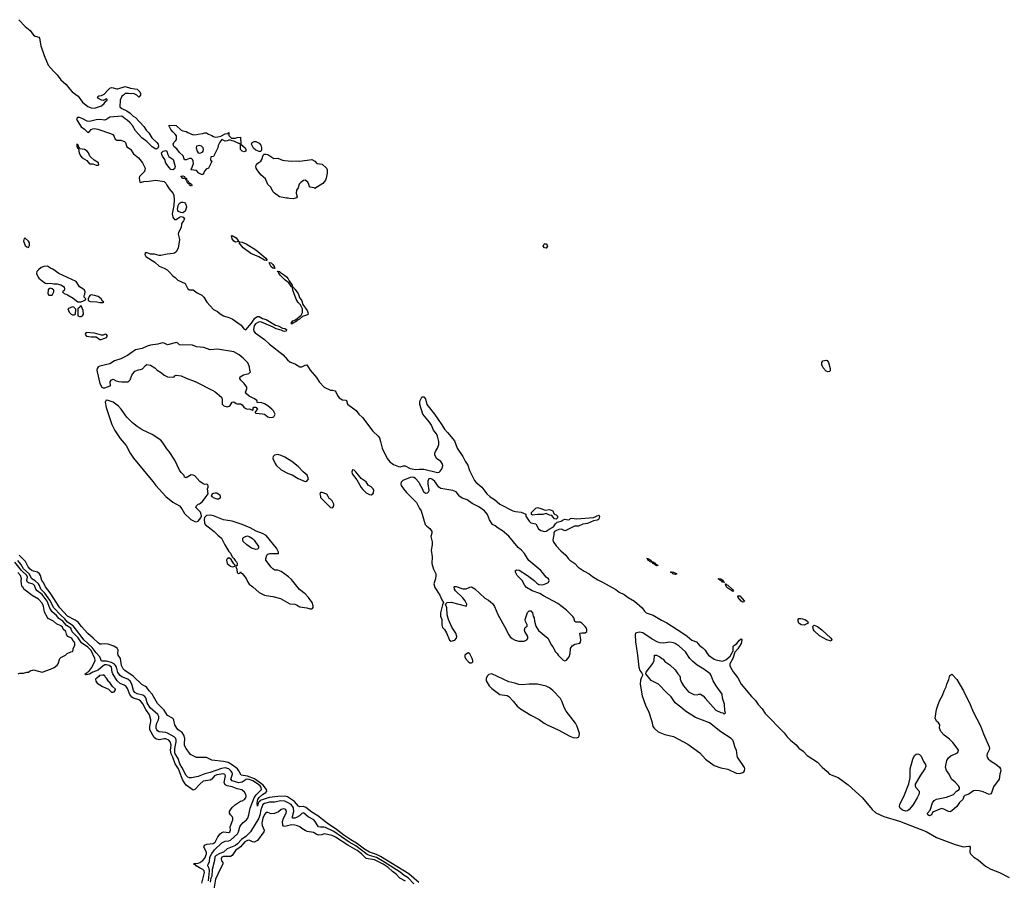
# Model space of a CAD drawing. Header units: inches. Extents: x 2386215 to 2556187, y 580866 to 760840.
# Tile 105 of 203: x 2455287 to 2466890, y 695478 to 705618. Entities that reach past the tile are written whole.
import ezdxf

# ---------------------------------------------------------------- set-up
doc = ezdxf.new("R2010")
doc.units = ezdxf.units.IN
doc.header["$MEASUREMENT"] = 0
for name, color, linetype in [('C4659', 7, 'Continuous'), ('C4669', 7, 'Continuous'), ('C4750', 7, 'Continuous'), ('C4760', 7, 'Continuous')]:
    doc.layers.add(name, color=color, linetype=linetype)

msp = doc.modelspace()

# ---------------------------------------------------------------- linework, layer by layer
at = {"layer": 'C4659', "color": 5}
for points, elevation in [([(2457010, 700000), (2457010, 700000), (2457090, 699935), (2457169, 699889), (2457197, 699857), (2457230, 699800), (2457303, 699730), (2457350, 699706), (2457370, 699702), (2457390, 699709), (2457422, 699750), (2457430, 699770), (2457427, 699787), (2457416, 699816), (2457362, 699870), (2457369, 699890), (2457389, 699910), (2457405, 699915), (2457440, 699940), (2457486, 700000)], 20), ([(2457556, 700000), (2457568, 699988), (2457610, 699973), (2457630, 699973), (2457650, 699984), (2457655, 699990), (2457653, 700000)], 20), ([(2458830, 700000), (2458832, 699990), (2458950, 699871), (2458970, 699865), (2458978, 699870), (2458988, 699890), (2458988, 699910), (2458968, 699950), (2458950, 699968), (2458935, 699975), (2458923, 700000)], 20), ([(2459893, 700000), (2459962, 699930), (2459981, 699890), (2460000, 699860)], 20), ([(2459990, 695453), (2459873, 695553), (2459539, 695759), (2459490, 695784), (2459410, 695809), (2459350, 695845), (2459257, 695917), (2459190, 695954), (2459105, 696010), (2459019, 696079), (2458909, 696150), (2458799, 696239), (2458730, 696280), (2458658, 696338), (2458630, 696350), (2458590, 696346), (2458572, 696352), (2458525, 696405), (2458441, 696461), (2458410, 696468), (2458330, 696466), (2458225, 696455), (2458121, 696419), (2458110, 696402), (2458102, 696398), (2458090, 696353), (2458086, 696386), (2458094, 696430), (2458110, 696454), (2458150, 696490), (2458186, 696514), (2458198, 696530), (2458195, 696550), (2458158, 696598), (2458137, 696617), (2458055, 696675), (2457970, 696707), (2457897, 696717), (2457870, 696770), (2457852, 696790), (2457796, 696836), (2457745, 696865), (2457690, 696880), (2457552, 696892), (2457490, 696924), (2457450, 696927), (2457370, 696924), (2457301, 696961), (2457250, 697030), (2457230, 697065), (2457228, 697090), (2457233, 697150), (2457223, 697190), (2457200, 697220), (2457155, 697250), (2457138, 697270), (2457117, 697310), (2457105, 697365), (2457098, 697378), (2457087, 697390), (2457030, 697420), (2456990, 697483), (2456910, 697560), (2456847, 697670), (2456811, 697711), (2456786, 697750), (2456770, 697763), (2456726, 697786), (2456624, 697884), (2456525, 697950), (2456505, 697970), (2456487, 698010), (2456476, 698090), (2456448, 698130), (2456444, 698150), (2456447, 698190), (2456434, 698214), (2456398, 698238), (2456330, 698262), (2456290, 698266), (2456250, 698260), (2456230, 698262), (2456210, 698275), (2456153, 698333), (2456090, 698387), (2456014, 698470), (2455978, 698518), (2455942, 698542), (2455851, 698590), (2455759, 698690), (2455645, 698865), (2455590, 698938), (2455566, 698986), (2455548, 699010), (2455533, 699070), (2455522, 699090), (2455498, 699110), (2455450, 699121), (2455430, 699129), (2455410, 699145), (2455388, 699170), (2455354, 699234), (2455279, 699310)], 20), ([(2457434, 695446), (2457463, 695570), (2457461, 695590), (2457447, 695607), (2457406, 695626), (2457366, 695650), (2457359, 695659), (2457334, 695670), (2457344, 695676), (2457390, 695680), (2457410, 695687), (2457447, 695710), (2457470, 695739), (2457488, 695790), (2457487, 695810), (2457458, 695870), (2457466, 695894), (2457494, 695906), (2457566, 695914), (2457590, 695927), (2457620, 695990), (2457650, 696026), (2457670, 696041), (2457690, 696048), (2457750, 696042), (2457764, 696050), (2457770, 696070), (2457767, 696110), (2457797, 696190), (2457800, 696210), (2457791, 696230), (2457771, 696250), (2457760, 696270), (2457761, 696290), (2457770, 696310), (2457790, 696336), (2457830, 696370), (2457890, 696410), (2457910, 696415), (2457935, 696430), (2457951, 696451), (2457956, 696470), (2457951, 696490), (2457935, 696515), (2457903, 696543), (2457850, 696555), (2457790, 696580), (2457730, 696590), (2457710, 696603), (2457697, 696630), (2457711, 696710), (2457704, 696724), (2457690, 696732), (2457610, 696722), (2457584, 696710), (2457550, 696670), (2457530, 696658), (2457450, 696646), (2457408, 696612), (2457350, 696550), (2457330, 696542), (2457250, 696601), (2457228, 696628), (2457206, 696666), (2457160, 696790), (2457120, 696850), (2457092, 696930), (2457072, 696970), (2457065, 697010), (2457072, 697072), (2457062, 697110), (2457043, 697130), (2457010, 697144), (2456990, 697145), (2456930, 697134), (2456890, 697144), (2456870, 697161), (2456821, 697250), (2456820, 697290), (2456834, 697350), (2456834, 697370), (2456817, 697430), (2456774, 697490), (2456738, 697558), (2456712, 697592), (2456690, 697606), (2456630, 697625), (2456610, 697637), (2456586, 697666), (2456557, 697737), (2456541, 697761), (2456518, 697778), (2456470, 697799), (2456436, 697830), (2456384, 697910), (2456376, 697930), (2456369, 697990), (2456343, 698010), (2456310, 698018), (2456290, 698016), (2456270, 698006), (2456210, 697953), (2456149, 697931), (2456109, 697909), (2456070, 697899), (2456061, 697901), (2456059, 697910), (2456079, 697921), (2456085, 697930), (2456100, 697940), (2456136, 697984), (2456175, 698070), (2456174, 698090), (2456130, 698185), (2456090, 698226), (2456017, 698277), (2455976, 698336), (2455907, 698407), (2455888, 698450), (2455840, 698480), (2455797, 698530), (2455750, 698564), (2455720, 698600), (2455670, 698641), (2455644, 698684), (2455610, 698768), (2455550, 698844), (2455492, 698890), (2455476, 698910), (2455462, 698950), (2455450, 698963), (2455433, 698973), (2455390, 698982), (2455379, 698990), (2455372, 699010), (2455379, 699050), (2455371, 699071), (2455307, 699127), (2455230, 699226)], 60), ([(2457510, 695474), (2457524, 695590), (2457519, 695619), (2457505, 695650), (2457509, 695670), (2457523, 695697), (2457528, 695750), (2457550, 695796), (2457582, 695838), (2457670, 695919), (2457710, 695939), (2457750, 695943), (2457770, 695951), (2457853, 696027), (2457867, 696050), (2457882, 696110), (2457892, 696130), (2457920, 696160), (2457960, 696190), (2457974, 696210), (2457987, 696250), (2458003, 696330), (2458052, 696450), (2458075, 696485), (2458130, 696542), (2458135, 696550), (2458134, 696570), (2458122, 696590), (2458090, 696616), (2458034, 696650), (2457990, 696667), (2457970, 696670), (2457955, 696665), (2457910, 696635), (2457870, 696625), (2457789, 696649), (2457776, 696670), (2457793, 696730), (2457791, 696750), (2457777, 696770), (2457753, 696790), (2457710, 696803), (2457664, 696796), (2457530, 696748), (2457467, 696733), (2457390, 696702), (2457310, 696686), (2457290, 696686), (2457270, 696693), (2457250, 696713), (2457203, 696803), (2457173, 696850), (2457155, 696915), (2457121, 696970), (2457114, 696990), (2457115, 697030), (2457131, 697110), (2457132, 697130), (2457126, 697150), (2457109, 697169), (2457030, 697213), (2457010, 697221), (2456930, 697228), (2456910, 697240), (2456902, 697250), (2456895, 697270), (2456894, 697294), (2456903, 697330), (2456923, 697370), (2456928, 697390), (2456927, 697410), (2456913, 697433), (2456826, 697510), (2456791, 697571), (2456772, 697630), (2456763, 697643), (2456739, 697659), (2456670, 697674), (2456645, 697690), (2456630, 697713), (2456610, 697790), (2456590, 697826), (2456563, 697850), (2456490, 697877), (2456470, 697892), (2456445, 697925), (2456427, 697990), (2456417, 698010), (2456404, 698024), (2456370, 698044), (2456310, 698061), (2456250, 698059), (2456233, 698113), (2456190, 698159), (2456143, 698223), (2456041, 698310), (2456013, 698353), (2455916, 698476), (2455850, 698520), (2455818, 698558), (2455770, 698602), (2455689, 698689), (2455641, 698781), (2455583, 698863), (2455537, 698910), (2455522, 698950), (2455508, 698970), (2455470, 699007), (2455431, 699031), (2455399, 699090), (2455331, 699150), (2455302, 699202), (2455265, 699245)], 40), ([(2455270, 697912), (2455290, 697918), (2455330, 697918), (2455370, 697931), (2455390, 697932), (2455410, 697945), (2455450, 697958), (2455550, 697931), (2455650, 697965), (2455694, 697986), (2455730, 698012), (2455742, 698030), (2455762, 698090), (2455770, 698102), (2455826, 698130), (2455846, 698150), (2455888, 698172), (2455910, 698174), (2455918, 698190), (2455918, 698210), (2455935, 698245), (2455937, 698270), (2455929, 698290), (2455916, 698296), (2455902, 698330), (2455852, 698352), (2455837, 698377), (2455831, 698410), (2455799, 698439), (2455790, 698459), (2455770, 698476), (2455721, 698501), (2455686, 698530), (2455623, 698563), (2455613, 698573), (2455579, 698639), (2455568, 698710), (2455550, 698745), (2455510, 698791), (2455435, 698835), (2455336, 698910), (2455329, 698930), (2455317, 698937), (2455307, 698967), (2455304, 699010), (2455307, 699030), (2455296, 699070), (2455264, 699104)], 80), ([(2459930, 695436), (2459866, 695506), (2459817, 695537), (2459770, 695575), (2459577, 695697), (2459490, 695747), (2459410, 695770), (2459383, 695783), (2459250, 695884), (2459168, 695928), (2458990, 696052), (2458890, 696099), (2458870, 696105), (2458830, 696105), (2458810, 696110), (2458792, 696132), (2458770, 696173), (2458754, 696190), (2458688, 696228), (2458636, 696270), (2458630, 696273), (2458610, 696265), (2458583, 696237), (2458550, 696218), (2458528, 696210), (2458503, 696210), (2458501, 696230), (2458518, 696290), (2458514, 696334), (2458486, 696370), (2458450, 696393), (2458410, 696410), (2458366, 696414), (2458290, 696400), (2458230, 696399), (2458170, 696383), (2458154, 696370), (2458127, 696310), (2458115, 696245), (2458104, 696210), (2458006, 696050), (2457950, 695996), (2457899, 695961), (2457852, 695908), (2457830, 695890), (2457731, 695850), (2457690, 695810), (2457646, 695794), (2457602, 695770), (2457586, 695754), (2457583, 695710), (2457555, 695605), (2457550, 695526), (2457538, 695502), (2457530, 695455)], 40), ([(2459834, 695470), (2459765, 695505), (2459725, 695550), (2459681, 695581), (2459629, 695630), (2459570, 695670), (2459470, 695720), (2459370, 695734), (2459316, 695790), (2459263, 695830), (2459152, 695892), (2459010, 695986), (2458970, 696006), (2458873, 696027), (2458846, 696014), (2458810, 696010), (2458781, 696021), (2458750, 696043), (2458675, 696055), (2458650, 696065), (2458610, 696089), (2458587, 696110), (2458562, 696122), (2458529, 696129), (2458490, 696131), (2458410, 696112), (2458397, 696117), (2458387, 696130), (2458385, 696170), (2458397, 696210), (2458428, 696270), (2458433, 696290), (2458423, 696310), (2458410, 696318), (2458399, 696319), (2458370, 696311), (2458335, 696285), (2458290, 696265), (2458250, 696262), (2458210, 696279), (2458190, 696279), (2458186, 696274), (2458170, 696253), (2458154, 696210), (2458141, 696150), (2458145, 696125), (2458166, 696070), (2458165, 696050), (2458090, 695948), (2458050, 695928), (2458030, 695931), (2457991, 695951), (2457970, 695946), (2457941, 695930), (2457888, 695872), (2457830, 695830), (2457790, 695769), (2457770, 695760), (2457690, 695760), (2457668, 695750), (2457661, 695730), (2457667, 695707), (2457680, 695690), (2457681, 695670), (2457649, 695611), (2457596, 695490), (2457569, 695350)], 60)]:
    msp.add_lwpolyline(points, dxfattribs=dict(at, elevation=elevation))
for points, elevation in [([(2457530, 699782), (2457490, 699776), (2457466, 699754), (2457460, 699730), (2457463, 699690), (2457471, 699671), (2457578, 699590), (2457623, 699543), (2457665, 699510), (2457705, 699430), (2457751, 699351), (2457770, 699332), (2457791, 699291), (2457811, 699271), (2457825, 699245), (2457842, 699230), (2457850, 699214), (2457851, 699189), (2457838, 699182), (2457834, 699170), (2457844, 699144), (2457850, 699102), (2457870, 699094), (2457882, 699098), (2457888, 699112), (2457894, 699110), (2457898, 699098), (2457910, 699094), (2457955, 699035), (2457975, 698990), (2457990, 698968), (2458035, 698935), (2458110, 698871), (2458170, 698839), (2458190, 698833), (2458270, 698824), (2458359, 698799), (2458470, 698735), (2458530, 698731), (2458550, 698725), (2458590, 698701), (2458670, 698688), (2458710, 698676), (2458730, 698676), (2458739, 698681), (2458746, 698694), (2458746, 698714), (2458735, 698750), (2458690, 698809), (2458650, 698853), (2458583, 698903), (2458490, 699021), (2458455, 699055), (2458370, 699118), (2458330, 699133), (2458294, 699134), (2458270, 699149), (2458250, 699169), (2458189, 699250), (2458188, 699270), (2458198, 699310), (2458210, 699322), (2458233, 699327), (2458330, 699327), (2458335, 699330), (2458337, 699343), (2458315, 699390), (2458190, 699540), (2458150, 699565), (2458073, 699593), (2458002, 699630), (2457909, 699670), (2457790, 699709), (2457690, 699724), (2457570, 699772)], 20), ([(2458070, 699375), (2458018, 699390), (2457962, 699430), (2457922, 699470), (2457915, 699490), (2457918, 699510), (2457923, 699517), (2457946, 699530), (2457970, 699536), (2457990, 699531), (2458030, 699505), (2458050, 699485), (2458102, 699410), (2458102, 699390), (2458090, 699378)], 20), ([(2457750, 699278), (2457730, 699268), (2457723, 699250), (2457731, 699210), (2457770, 699179), (2457790, 699171), (2457810, 699174), (2457822, 699178), (2457826, 699190), (2457810, 699206), (2457780, 699260)], 20), ([(2456270, 697898), (2456266, 697894), (2456226, 697890), (2456220, 697880), (2456182, 697850), (2456184, 697824), (2456200, 697800), (2456262, 697762), (2456332, 697732), (2456370, 697694), (2456390, 697694), (2456402, 697698), (2456416, 697724), (2456415, 697730), (2456381, 697761), (2456350, 697809), (2456337, 697817), (2456310, 697859), (2456295, 697875), (2456290, 697888)], 80)]:
    msp.add_lwpolyline(points, close=True, dxfattribs=dict(at, elevation=elevation))
at = {"layer": 'C4669', "color": 5, "elevation": 20}
for points in [[(2460000, 699860), (2460019, 699830), (2460066, 699670), (2460085, 699650), (2460122, 699622), (2460142, 699590), (2460142, 699570), (2460131, 699530), (2460146, 699466), (2460146, 699430), (2460136, 699370), (2460149, 699291), (2460145, 699210), (2460165, 699145), (2460190, 699090), (2460192, 699070), (2460185, 699030), (2460166, 698970), (2460180, 698930), (2460238, 698838), (2460262, 698782), (2460282, 698750), (2460270, 698726), (2460245, 698630), (2460247, 698590), (2460261, 698550), (2460261, 698490), (2460270, 698458), (2460294, 698434), (2460315, 698395), (2460350, 698306), (2460370, 698295), (2460413, 698307), (2460436, 698330), (2460437, 698350), (2460425, 698390), (2460380, 698460), (2460341, 698550), (2460326, 698606), (2460319, 698690), (2460306, 698730), (2460326, 698750), (2460370, 698756), (2460553, 698707), (2460555, 698730), (2460537, 698770), (2460504, 698810), (2460421, 698890), (2460409, 698910), (2460405, 698935), (2460410, 698942), (2460430, 698941), (2460510, 698913), (2460550, 698911), (2460590, 698931), (2460610, 698936), (2460650, 698913), (2460770, 698801), (2460810, 698781), (2460860, 698740), (2460883, 698703), (2460922, 698610), (2461000, 698470), (2461050, 698371), (2461067, 698347), (2461090, 698327), (2461126, 698306), (2461170, 698296), (2461230, 698297), (2461262, 698310), (2461273, 698327), (2461273, 698350), (2461239, 698410), (2461235, 698430), (2461242, 698458), (2461267, 698473), (2461268, 698490), (2461248, 698528), (2461244, 698550), (2461270, 698634), (2461290, 698654), (2461310, 698652), (2461331, 698631), (2461338, 698590), (2461351, 698570), (2461355, 698530), (2461370, 698472), (2461402, 698422), (2461511, 698331), (2461552, 698250), (2461571, 698231), (2461602, 698170), (2461622, 698150), (2461632, 698130), (2461690, 698072), (2461710, 698065), (2461730, 698072), (2461762, 698110), (2461774, 698150), (2461779, 698210), (2461798, 698242), (2461830, 698261), (2461889, 698271), (2461897, 698283), (2461901, 698310), (2461889, 698390), (2461910, 698396), (2461950, 698395), (2461969, 698410), (2461972, 698430), (2461967, 698450), (2461952, 698470), (2461910, 698507), (2461890, 698518), (2461839, 698519), (2461830, 698528), (2461817, 698570), (2461805, 698585), (2461730, 698661), (2461630, 698741), (2461458, 698830), (2461418, 698858), (2461326, 698890), (2461258, 698930), (2461238, 698950), (2461208, 699010), (2461149, 699069), (2461129, 699110), (2461128, 699130), (2461144, 699136), (2461171, 699131), (2461270, 699070), (2461351, 699011), (2461380, 698980), (2461403, 698963), (2461450, 698959), (2461510, 698985), (2461518, 698990), (2461528, 699010), (2461518, 699030), (2461490, 699049), (2461430, 699130), (2461288, 699248), (2461269, 699270), (2461237, 699330), (2461199, 699370), (2461161, 699401), (2461050, 699532), (2460977, 699597), (2460926, 699626), (2460890, 699654), (2460858, 699670), (2460825, 699725), (2460800, 699790), (2460765, 699830), (2460697, 699877), (2460617, 699917), (2460560, 699960), (2460501, 699981), (2460475, 700000)], [(2460829, 700000), (2460841, 699990), (2460884, 699964), (2460946, 699910), (2461098, 699830), (2461130, 699822), (2461195, 699815), (2461251, 699791), (2461251, 699770), (2461291, 699710), (2461310, 699691), (2461370, 699678), (2461399, 699619), (2461430, 699601), (2461470, 699587), (2461490, 699591), (2461525, 699615), (2461577, 699643), (2461601, 699679), (2461622, 699698), (2461669, 699710), (2461690, 699726), (2461710, 699732), (2461750, 699727), (2461766, 699730), (2461778, 699742), (2461794, 699746), (2461850, 699739), (2462050, 699755), (2462110, 699782), (2462117, 699777), (2462120, 699770), (2462116, 699744), (2462108, 699730), (2462090, 699720), (2462047, 699713), (2461978, 699682), (2461924, 699676), (2461870, 699651), (2461825, 699650), (2461722, 699598), (2461710, 699595), (2461670, 699614), (2461641, 699610), (2461604, 699596), (2461590, 699587), (2461583, 699570), (2461582, 699550), (2461568, 699490), (2461575, 699470), (2461610, 699419), (2461662, 699362), (2461721, 699310), (2461750, 699271), (2461770, 699250), (2461827, 699210), (2461868, 699168), (2461939, 699119), (2461996, 699090), (2462037, 699057), (2462098, 699018), (2462156, 698990), (2462310, 698904), (2462353, 698873), (2462410, 698845), (2462456, 698810), (2462530, 698767), (2462621, 698690), (2462650, 698648), (2462670, 698628), (2462750, 698601), (2462850, 698542), (2462912, 698512), (2463090, 698398), (2463154, 698354), (2463209, 698309), (2463264, 698290), (2463300, 698240), (2463337, 698217), (2463366, 698190), (2463389, 698149), (2463405, 698130), (2463470, 698085), (2463490, 698075), (2463570, 698059), (2463610, 698075), (2463659, 698121), (2463696, 698184), (2463696, 698230), (2463700, 698240), (2463738, 698270), (2463770, 698308), (2463790, 698322), (2463798, 698310), (2463790, 698270), (2463750, 698204), (2463715, 698165), (2463689, 698090), (2463656, 698030), (2463655, 698010), (2463662, 697990), (2463695, 697935), (2463750, 697863), (2463790, 697790), (2463910, 697645), (2463957, 697597), (2463990, 697548), (2464037, 697497), (2464070, 697445), (2464296, 697216), (2464332, 697170), (2464370, 697130), (2464435, 697075), (2464470, 697036), (2464520, 697000), (2464568, 696950), (2464690, 696871), (2464744, 696810), (2464802, 696762), (2464831, 696730), (2464930, 696690), (2465050, 696602), (2465217, 696450), (2465332, 696312), (2465375, 696275), (2465470, 696230), (2465655, 696175), (2465970, 696055), (2466090, 695984), (2466310, 695901), (2466410, 695873), (2466470, 695882), (2466479, 695879), (2466489, 695869), (2466483, 695810), (2466492, 695790), (2466530, 695753), (2466581, 695721), (2466667, 695647), (2466730, 695610), (2466832, 695572), (2466947, 695510)]]:
    msp.add_lwpolyline(points, dxfattribs=at)
for points in [[(2461480, 699840), (2461530, 699846), (2461550, 699841), (2461571, 699831), (2461581, 699801), (2461590, 699792), (2461610, 699786), (2461626, 699770), (2461626, 699750), (2461610, 699734), (2461590, 699737), (2461557, 699777), (2461530, 699781), (2461490, 699802), (2461450, 699789), (2461390, 699789), (2461330, 699782), (2461318, 699790), (2461318, 699810), (2461370, 699862), (2461390, 699871), (2461430, 699861)], [(2462781, 699201), (2462790, 699201), (2462810, 699189), (2462796, 699184), (2462779, 699190), (2462779, 699199), (2462770, 699199), (2462750, 699210), (2462742, 699222), (2462715, 699230), (2462715, 699235), (2462687, 699250), (2462685, 699265), (2462678, 699270), (2462695, 699270), (2462701, 699261), (2462726, 699250), (2462725, 699245), (2462736, 699236), (2462755, 699230), (2462758, 699218), (2462770, 699217), (2462781, 699210)], [(2463010, 699081), (2462994, 699086), (2462982, 699090), (2462979, 699099), (2462958, 699110), (2462967, 699113), (2462992, 699110), (2463030, 699088)], [(2463574, 698994), (2463586, 698994), (2463591, 698989), (2463590, 698986), (2463589, 698989), (2463570, 698990), (2463561, 699001), (2463541, 699010), (2463539, 699019), (2463518, 699030), (2463525, 699035), (2463551, 699030), (2463577, 699010), (2463579, 699001)], [(2463690, 698883), (2463618, 698930), (2463607, 698950), (2463606, 698970), (2463610, 698970), (2463618, 698958), (2463630, 698956), (2463683, 698910), (2463683, 698903), (2463690, 698901), (2463697, 698890)], [(2463810, 698756), (2463790, 698767), (2463753, 698810), (2463750, 698830), (2463773, 698830), (2463830, 698768), (2463821, 698759)], [(2464530, 698486), (2464497, 698490), (2464470, 698510), (2464460, 698530), (2464461, 698550), (2464470, 698562), (2464490, 698565), (2464510, 698560), (2464538, 698550), (2464570, 698530), (2464580, 698510)], [(2464850, 698296), (2464800, 698310), (2464710, 698359), (2464650, 698417), (2464642, 698430), (2464632, 698470), (2464650, 698484), (2464670, 698476), (2464690, 698467), (2464739, 698430), (2464845, 698330), (2464859, 698310)], [(2462590, 698401), (2462544, 698390), (2462540, 698370), (2462542, 698290), (2462569, 698130), (2462582, 697990), (2462595, 697950), (2462620, 697920), (2462625, 697905), (2462626, 697890), (2462610, 697862), (2462603, 697837), (2462599, 697790), (2462622, 697650), (2462666, 697530), (2462698, 697470), (2462736, 697350), (2462749, 697290), (2462763, 697270), (2462810, 697229), (2462890, 697197), (2462990, 697173), (2463162, 697082), (2463302, 696982), (2463370, 696905), (2463470, 696833), (2463550, 696804), (2463630, 696786), (2463730, 696739), (2463770, 696738), (2463810, 696748), (2463822, 696758), (2463829, 696770), (2463832, 696790), (2463827, 696807), (2463747, 696930), (2463741, 696950), (2463735, 697010), (2463718, 697038), (2463700, 697110), (2463689, 697130), (2463671, 697151), (2463550, 697227), (2463415, 697335), (2463250, 697398), (2463132, 697470), (2463079, 697519), (2463010, 697570), (2462962, 697642), (2462907, 697690), (2462813, 697790), (2462730, 697834), (2462695, 697870), (2462666, 697910), (2462668, 697930), (2462749, 698031), (2462762, 698070), (2462769, 698131), (2462790, 698132), (2462832, 698112), (2462854, 698090), (2462870, 698082), (2462890, 698058), (2462950, 698018), (2463010, 697958), (2463042, 697910), (2463062, 697890), (2463071, 697870), (2463071, 697850), (2463086, 697810), (2463111, 697770), (2463170, 697701), (2463230, 697666), (2463270, 697665), (2463290, 697672), (2463311, 697671), (2463342, 697650), (2463366, 697626), (2463490, 697485), (2463550, 697454), (2463573, 697453), (2463590, 697434), (2463606, 697450), (2463596, 697476), (2463593, 697553), (2463570, 697626), (2463565, 697670), (2463493, 697770), (2463459, 697830), (2463435, 697890), (2463422, 697910), (2463350, 697965), (2463272, 698012), (2463218, 698058), (2463185, 698090), (2463134, 698170), (2463058, 698238), (2463010, 698269), (2462990, 698278), (2462950, 698284), (2462870, 698272), (2462836, 698276), (2462806, 698286), (2462741, 698321), (2462630, 698396)], [(2460570, 698158), (2460564, 698156), (2460534, 698130), (2460532, 698110), (2460542, 698090), (2460570, 698058), (2460590, 698042), (2460610, 698042), (2460626, 698050), (2460626, 698070), (2460618, 698090), (2460590, 698146)], [(2460850, 697912), (2460816, 697904), (2460796, 697884), (2460783, 697857), (2460784, 697830), (2460819, 697770), (2460850, 697738), (2460946, 697666), (2461030, 697654), (2461050, 697644), (2461104, 697590), (2461150, 697529), (2461190, 697497), (2461310, 697425), (2461410, 697372), (2461466, 697330), (2461502, 697310), (2461632, 697252), (2461770, 697175), (2461810, 697160), (2461850, 697157), (2461870, 697164), (2461881, 697179), (2461882, 697210), (2461858, 697290), (2461838, 697330), (2461726, 697470), (2461706, 697506), (2461677, 697590), (2461659, 697619), (2461570, 697716), (2461530, 697748), (2461490, 697766), (2461390, 697788), (2461290, 697790), (2461210, 697781), (2461170, 697785), (2461121, 697801), (2461050, 697816)], [(2466710, 696491), (2466642, 696522), (2466593, 696533), (2466550, 696538), (2466527, 696533), (2466470, 696495), (2466424, 696476), (2466414, 696466), (2466401, 696430), (2466363, 696397), (2466330, 696349), (2466270, 696296), (2466250, 696287), (2466230, 696288), (2466178, 696318), (2466150, 696323), (2466054, 696286), (2466042, 696278), (2466030, 696250), (2466010, 696239), (2465989, 696250), (2465985, 696270), (2466015, 696305), (2466043, 696390), (2466063, 696417), (2466090, 696433), (2466210, 696459), (2466290, 696490), (2466327, 696530), (2466359, 696550), (2466361, 696559), (2466362, 696570), (2466351, 696590), (2466310, 696635), (2466268, 696670), (2466238, 696730), (2466210, 696772), (2466197, 696810), (2466214, 696890), (2466230, 696922), (2466265, 696950), (2466313, 696967), (2466338, 696982), (2466347, 696993), (2466349, 697010), (2466336, 697036), (2466284, 697104), (2466242, 697142), (2466180, 697190), (2466143, 697230), (2466127, 697270), (2466128, 697310), (2466114, 697334), (2466090, 697353), (2466075, 697390), (2466089, 697489), (2466110, 697550), (2466130, 697600), (2466163, 697657), (2466180, 697710), (2466203, 697757), (2466211, 697790), (2466236, 697844), (2466247, 697890), (2466270, 697907), (2466330, 697845), (2466410, 697710), (2466489, 697550), (2466524, 697464), (2466610, 697298), (2466643, 697203), (2466711, 697050), (2466714, 697030), (2466710, 697015), (2466686, 696970), (2466683, 696950), (2466689, 696929), (2466701, 696910), (2466726, 696886), (2466790, 696846), (2466832, 696812), (2466846, 696790), (2466850, 696770), (2466838, 696730), (2466829, 696670), (2466762, 696578), (2466739, 696510), (2466730, 696496)], [(2465730, 696294), (2465690, 696305), (2465661, 696330), (2465654, 696350), (2465659, 696370), (2465713, 696487), (2465764, 696616), (2465780, 696690), (2465781, 696790), (2465810, 696904), (2465830, 696950), (2465850, 696966), (2465870, 696969), (2465890, 696960), (2465910, 696941), (2465938, 696878), (2465961, 696841), (2465965, 696825), (2465952, 696790), (2465903, 696717), (2465841, 696610), (2465839, 696590), (2465847, 696570), (2465886, 696530), (2465887, 696510), (2465881, 696490), (2465862, 696450), (2465810, 696365), (2465770, 696311), (2465750, 696297)]]:
    msp.add_lwpolyline(points, close=True, dxfattribs=at)
at = {"layer": 'C4750', "color": 5, "elevation": 20}
for points in [[(2455278, 705618), (2455350, 705539), (2455412, 705492), (2455450, 705437), (2455470, 705423), (2455511, 705411), (2455521, 705401), (2455536, 705310), (2455576, 705196), (2455623, 705083), (2455685, 705010), (2455729, 704969), (2455771, 704910), (2455835, 704855), (2455878, 704798), (2455906, 704770), (2455977, 704717), (2456026, 704646), (2456090, 704597), (2456130, 704579), (2456170, 704576), (2456250, 704603), (2456282, 704630), (2456302, 704658), (2456318, 704670), (2456318, 704678), (2456310, 704686), (2456272, 704668), (2456250, 704669), (2456214, 704690), (2456204, 704710), (2456206, 704714), (2456218, 704722), (2456250, 704726), (2456281, 704739), (2456330, 704793), (2456350, 704810), (2456370, 704818), (2456390, 704817), (2456430, 704803), (2456443, 704803), (2456531, 704831), (2456591, 704811), (2456645, 704805), (2456670, 704798), (2456701, 704770), (2456711, 704749), (2456712, 704730), (2456690, 704706), (2456668, 704728), (2456630, 704749), (2456590, 704744), (2456570, 704749), (2456530, 704748), (2456512, 704730), (2456490, 704718), (2456471, 704670), (2456466, 704590), (2456491, 704571), (2456550, 704544), (2456590, 704518), (2456623, 704483), (2456650, 704464), (2456750, 704358), (2456778, 704318), (2456810, 704284), (2456845, 704225), (2456904, 704170), (2456919, 704150), (2456921, 704130), (2456915, 704105), (2456905, 704095), (2456890, 704094), (2456850, 704121), (2456785, 704185), (2456727, 704227), (2456650, 704309), (2456616, 704370), (2456586, 704406), (2456555, 704435), (2456529, 704450), (2456490, 704482), (2456350, 704469), (2456315, 704445), (2456290, 704435), (2456230, 704443), (2456190, 704440), (2456110, 704418), (2456083, 704423), (2456030, 704451), (2455990, 704464), (2455970, 704466), (2455958, 704450), (2455965, 704430), (2456010, 704356), (2456050, 704330), (2456089, 704289), (2456110, 704300), (2456130, 704323), (2456148, 704332), (2456170, 704335), (2456207, 704327), (2456359, 704279), (2456384, 704264), (2456402, 704242), (2456414, 704210), (2456430, 704199), (2456479, 704199), (2456523, 704183), (2456534, 704170), (2456550, 704122), (2456593, 704093), (2456630, 704036), (2456686, 703990), (2456733, 703930), (2456764, 703870), (2456756, 703830), (2456698, 703770), (2456693, 703750), (2456704, 703704), (2456710, 703701), (2456750, 703710), (2456810, 703715), (2456890, 703729), (2456990, 703711), (2457010, 703691), (2457019, 703670), (2457050, 703624), (2457095, 703570), (2457105, 703545), (2457106, 703494), (2457102, 703430), (2457085, 703330), (2457091, 703290), (2457110, 703266), (2457130, 703266), (2457169, 703291), (2457190, 703299), (2457213, 703293), (2457228, 703270), (2457219, 703250), (2457198, 703222), (2457193, 703210), (2457190, 703170), (2457158, 703110), (2457155, 703090), (2457172, 703030), (2457153, 702927), (2457130, 702885), (2457111, 702869), (2457096, 702864), (2457025, 702855), (2456950, 702838), (2456930, 702839), (2456875, 702855), (2456830, 702857), (2456790, 702871), (2456770, 702872), (2456764, 702870), (2456760, 702850), (2456775, 702830), (2456881, 702761), (2456930, 702716), (2456990, 702690), (2457024, 702670), (2457049, 702649), (2457090, 702602), (2457120, 702580), (2457151, 702550), (2457236, 702510), (2457270, 702447), (2457290, 702437), (2457330, 702435), (2457379, 702399), (2457432, 702372), (2457456, 702350), (2457494, 702290), (2457570, 702205), (2457619, 702179), (2457650, 702154), (2457690, 702131), (2457751, 702111), (2457792, 702092), (2457898, 702018), (2457930, 701975), (2457950, 701966), (2458017, 702043), (2458058, 702102), (2458090, 702120), (2458110, 702120), (2458150, 702099), (2458190, 702087), (2458301, 702021), (2458332, 702012), (2458383, 701983), (2458410, 701980), (2458430, 701970), (2458427, 701950), (2458410, 701943), (2458390, 701947), (2458370, 701960), (2458310, 701975), (2458275, 701995), (2458135, 702055), (2458110, 702058), (2458065, 702035), (2458050, 702010), (2458041, 701970), (2458046, 701950), (2458061, 701930), (2458172, 701852), (2458230, 701794), (2458390, 701669), (2458442, 701610), (2458469, 701589), (2458539, 701559), (2458590, 701530), (2458610, 701530), (2458650, 701548), (2458670, 701551), (2458708, 701490), (2458783, 701403), (2458816, 701350), (2458875, 701290), (2458950, 701253), (2458973, 701253), (2459004, 701244), (2459013, 701233), (2459031, 701190), (2459050, 701163), (2459090, 701139), (2459130, 701135), (2459138, 701130), (2459148, 701090), (2459253, 701013), (2459285, 700970), (2459327, 700930), (2459450, 700771), (2459512, 700712), (2459525, 700690), (2459539, 700650), (2459558, 700570), (2459616, 700450), (2459647, 700407), (2459690, 700376), (2459750, 700352), (2459770, 700350), (2459810, 700361), (2459830, 700361), (2459887, 700330), (2459910, 700325), (2459950, 700320), (2460000, 700322)], [(2457486, 700000), (2457509, 700030), (2457502, 700090), (2457508, 700110), (2457507, 700127), (2457502, 700142), (2457490, 700146), (2457470, 700142), (2457450, 700149), (2457410, 700179), (2457350, 700242), (2457330, 700253), (2457306, 700254), (2457250, 700221), (2457230, 700229), (2457226, 700246), (2457190, 700282), (2457172, 700312), (2457115, 700430), (2457050, 700529), (2457022, 700562), (2456978, 700630), (2456950, 700664), (2456850, 700730), (2456730, 700787), (2456670, 700827), (2456616, 700870), (2456550, 700937), (2456484, 701030), (2456450, 701066), (2456390, 701112), (2456330, 701132), (2456306, 701134), (2456296, 701110), (2456305, 701050), (2456374, 700850), (2456410, 700780), (2456470, 700685), (2456540, 700600), (2456590, 700511), (2456630, 700451), (2456857, 700177), (2456890, 700130), (2457010, 700000)], [(2460000, 700152), (2459990, 700170), (2459952, 700212), (2459930, 700225), (2459910, 700230), (2459890, 700225), (2459802, 700190), (2459782, 700170), (2459777, 700150), (2459783, 700130), (2459810, 700090), (2459847, 700047), (2459893, 700000)], [(2457653, 700000), (2457651, 700011), (2457610, 700040), (2457590, 700041), (2457565, 700035), (2457554, 700026), (2457545, 700010), (2457556, 700000)], [(2458923, 700000), (2458908, 700028), (2458850, 700048), (2458830, 700046), (2458822, 700030), (2458830, 700000)]]:
    msp.add_lwpolyline(points, dxfattribs=at)
for points in [[(2457330, 704263), (2457370, 704264), (2457391, 704271), (2457443, 704277), (2457470, 704286), (2457490, 704286), (2457511, 704271), (2457550, 704255), (2457570, 704241), (2457590, 704236), (2457623, 704237), (2457656, 704244), (2457710, 704274), (2457742, 704278), (2457750, 704291), (2457753, 704253), (2457784, 704224), (2457830, 704222), (2457851, 704231), (2457890, 704234), (2457893, 704153), (2457945, 704110), (2457952, 704090), (2457951, 704069), (2457930, 704062), (2457910, 704069), (2457890, 704088), (2457888, 704148), (2457878, 704158), (2457870, 704158), (2457810, 704188), (2457790, 704189), (2457770, 704198), (2457750, 704198), (2457730, 704189), (2457710, 704188), (2457670, 704206), (2457644, 704176), (2457625, 704135), (2457622, 704110), (2457572, 704008), (2457538, 704002), (2457534, 703970), (2457538, 703958), (2457554, 703950), (2457542, 703938), (2457542, 703930), (2457511, 703870), (2457483, 703857), (2457466, 703834), (2457450, 703795), (2457430, 703796), (2457399, 703810), (2457370, 703841), (2457309, 703849), (2457336, 703924), (2457333, 703950), (2457324, 703970), (2457310, 703984), (2457290, 703981), (2457250, 703966), (2457230, 703969), (2457215, 704015), (2457170, 704055), (2457138, 704098), (2457103, 704123), (2457097, 704150), (2457105, 704170), (2457127, 704193), (2457133, 704207), (2457136, 704230), (2457133, 704250), (2457121, 704270), (2457090, 704298), (2457070, 704325), (2457050, 704362), (2457050, 704375), (2457130, 704370), (2457190, 704318), (2457210, 704307), (2457250, 704301), (2457268, 704288)], [(2458110, 704066), (2458070, 704082), (2458043, 704103), (2458018, 704150), (2458028, 704170), (2458050, 704185), (2458070, 704185), (2458110, 704165), (2458130, 704138), (2458137, 704110), (2458138, 704082), (2458130, 704066)], [(2455962, 704150), (2455962, 704130), (2455970, 704105), (2455980, 704100), (2455987, 704047), (2456006, 704010), (2456023, 703990), (2456079, 703959), (2456110, 703918), (2456150, 703920), (2456190, 703905), (2456210, 703904), (2456218, 703910), (2456215, 703930), (2456163, 703963), (2456121, 704001), (2456112, 704012), (2456099, 704050), (2456083, 704070), (2456050, 704089), (2455996, 704096), (2455990, 704108), (2455982, 704102), (2455986, 704110), (2455972, 704148)], [(2457090, 703849), (2457070, 703855), (2457050, 703875), (2457009, 703929), (2456999, 703970), (2456969, 704010), (2456963, 704030), (2456959, 704050), (2456978, 704070), (2457010, 704076), (2457022, 704070), (2457031, 704030), (2457046, 704006), (2457096, 703970), (2457119, 703890), (2457110, 703862)], [(2457410, 704136), (2457371, 704129), (2457366, 704110), (2457377, 704070), (2457390, 704051), (2457410, 704044), (2457442, 704058), (2457449, 704070), (2457453, 704090), (2457449, 704110), (2457430, 704129)], [(2458283, 703983), (2458330, 703987), (2458384, 703964), (2458410, 703959), (2458490, 703953), (2458570, 703956), (2458590, 703953), (2458730, 703970), (2458763, 703950), (2458790, 703923), (2458850, 703917), (2458901, 703870), (2458910, 703850), (2458910, 703810), (2458899, 703750), (2458890, 703729), (2458858, 703690), (2458766, 703630), (2458756, 703636), (2458710, 703645), (2458704, 703650), (2458696, 703676), (2458682, 703702), (2458650, 703728), (2458630, 703722), (2458599, 703701), (2458581, 703679), (2458570, 703639), (2458550, 703610), (2458546, 703574), (2458557, 703530), (2458550, 703521), (2458510, 703508), (2458468, 703510), (2458450, 703517), (2458430, 703516), (2458348, 703530), (2458290, 703574), (2458270, 703595), (2458245, 703645), (2458210, 703678), (2458184, 703744), (2458129, 703790), (2458085, 703850), (2458073, 703870), (2458069, 703890), (2458074, 703906), (2458093, 703927), (2458130, 703952), (2458142, 703970), (2458158, 704022), (2458168, 704032), (2458186, 704034), (2458211, 704030)], [(2457258, 703722), (2457250, 703726), (2457242, 703742), (2457228, 703748), (2457210, 703749), (2457187, 703773), (2457210, 703778), (2457231, 703771), (2457234, 703754), (2457251, 703751), (2457252, 703732)], [(2457310, 703658), (2457290, 703669), (2457283, 703683), (2457269, 703690), (2457258, 703710), (2457260, 703720), (2457270, 703722), (2457281, 703701), (2457310, 703682), (2457315, 703670)], [(2457210, 703341), (2457185, 703345), (2457159, 703359), (2457149, 703370), (2457145, 703385), (2457155, 703430), (2457168, 703452), (2457190, 703468), (2457210, 703470), (2457230, 703464), (2457242, 703450), (2457250, 703430), (2457252, 703410), (2457238, 703362)], [(2455350, 703046), (2455338, 703042), (2455332, 703010), (2455350, 702958), (2455370, 702942), (2455390, 702934), (2455402, 702958), (2455401, 702990), (2455390, 703009)], [(2457830, 702997), (2457810, 703009), (2457790, 703038), (2457782, 703070), (2457790, 703076), (2457837, 703050), (2457859, 703019), (2457871, 703010), (2457874, 703006), (2457870, 703006)], [(2458190, 702781), (2458170, 702786), (2458104, 702824), (2458010, 702864), (2457921, 702930), (2457875, 702990), (2457881, 702999), (2457910, 702997), (2457956, 702976), (2458070, 702908), (2458187, 702810), (2458195, 702795), (2458205, 702790), (2458199, 702781)], [(2455613, 702713), (2455570, 702710), (2455542, 702698), (2455507, 702673), (2455490, 702650), (2455487, 702627), (2455505, 702585), (2455513, 702573), (2455570, 702524), (2455590, 702514), (2455610, 702511), (2455650, 702515), (2455690, 702506), (2455730, 702507), (2455770, 702493), (2455811, 702470), (2455816, 702444), (2455810, 702428), (2455792, 702410), (2455811, 702391), (2455850, 702376), (2455916, 702336), (2455973, 702293), (2456007, 702293), (2456030, 702302), (2456062, 702318), (2456066, 702330), (2456048, 702350), (2456048, 702370), (2456056, 702384), (2456058, 702410), (2456049, 702430), (2456030, 702449), (2455990, 702469), (2455981, 702490), (2455952, 702532), (2455749, 702629), (2455678, 702678), (2455649, 702690)], [(2458290, 702685), (2458270, 702690), (2458250, 702705), (2458226, 702754), (2458230, 702758), (2458250, 702753), (2458270, 702735), (2458285, 702710), (2458284, 702704), (2458296, 702690)], [(2458510, 702041), (2458498, 702042), (2458490, 702030), (2458490, 702050), (2458506, 702070), (2458537, 702083), (2458602, 702138), (2458620, 702170), (2458621, 702210), (2458598, 702258), (2458568, 702288), (2458545, 702325), (2458505, 702430), (2458502, 702462), (2458490, 702469), (2458457, 702517), (2458416, 702550), (2458356, 702610), (2458339, 702630), (2458339, 702639), (2458326, 702650), (2458330, 702658), (2458333, 702653), (2458350, 702650), (2458359, 702639), (2458407, 702610), (2458430, 702590), (2458450, 702564), (2458461, 702541), (2458498, 702490), (2458499, 702481), (2458494, 702474), (2458510, 702471), (2458516, 702456), (2458530, 702445), (2458570, 702393), (2458586, 702346), (2458610, 702305), (2458622, 702262), (2458673, 702193), (2458684, 702170), (2458688, 702150), (2458679, 702141), (2458618, 702122), (2458583, 702090), (2458561, 702079), (2458556, 702070)], [(2455645, 702455), (2455630, 702448), (2455623, 702437), (2455618, 702390), (2455630, 702372), (2455670, 702374), (2455689, 702410), (2455689, 702430), (2455670, 702449)], [(2456130, 702375), (2456114, 702370), (2456104, 702356), (2456094, 702330), (2456094, 702310), (2456118, 702298), (2456195, 702295), (2456230, 702286), (2456270, 702285), (2456278, 702290), (2456263, 702303), (2456249, 702330), (2456210, 702357), (2456170, 702369)], [(2455910, 702235), (2455854, 702210), (2455870, 702174), (2455894, 702150), (2455910, 702142), (2455930, 702142), (2455946, 702150), (2455947, 702207), (2455926, 702230)], [(2456010, 702246), (2455998, 702242), (2455994, 702230), (2455974, 702210), (2455972, 702190), (2455974, 702130), (2455990, 702122), (2456010, 702122), (2456026, 702130), (2456038, 702150), (2456035, 702190)], [(2456070, 701934), (2456061, 701919), (2456059, 701910), (2456076, 701890), (2456130, 701881), (2456190, 701881), (2456230, 701851), (2456248, 701852), (2456290, 701866), (2456310, 701872), (2456322, 701890), (2456310, 701908), (2456295, 701915), (2456270, 701902), (2456250, 701902), (2456170, 701924)], [(2457133, 701813), (2457030, 701788), (2456990, 701809), (2456970, 701812), (2456916, 701796), (2456830, 701784), (2456790, 701772), (2456730, 701743), (2456650, 701728), (2456557, 701663), (2456477, 701623), (2456403, 701597), (2456350, 701563), (2456230, 701537), (2456212, 701528), (2456200, 701510), (2456197, 701490), (2456201, 701470), (2456232, 701330), (2456254, 701290), (2456270, 701280), (2456290, 701280), (2456355, 701305), (2456359, 701310), (2456355, 701350), (2456370, 701374), (2456380, 701380), (2456390, 701382), (2456423, 701363), (2456450, 701356), (2456489, 701351), (2456567, 701353), (2456590, 701374), (2456609, 701430), (2456643, 701477), (2456687, 701493), (2456710, 701495), (2456736, 701504), (2456770, 701545), (2456786, 701554), (2456830, 701547), (2456878, 701518), (2456908, 701488), (2456958, 701458), (2456990, 701431), (2457030, 701411), (2457090, 701405), (2457106, 701410), (2457116, 701424), (2457129, 701431), (2457190, 701424), (2457250, 701394), (2457355, 701355), (2457563, 701250), (2457592, 701232), (2457665, 701170), (2457672, 701148), (2457672, 701090), (2457694, 701070), (2457730, 701058), (2457756, 701064), (2457768, 701072), (2457789, 701111), (2457810, 701116), (2457836, 701096), (2457850, 701091), (2457890, 701091), (2457910, 701082), (2457930, 701052), (2457950, 701038), (2457970, 701031), (2457992, 701032), (2458022, 701022), (2458030, 701014), (2458038, 701022), (2458040, 701040), (2458048, 701052), (2458070, 701054), (2458091, 701031), (2458062, 700998), (2458062, 700990), (2458070, 700982), (2458150, 700976), (2458172, 700970), (2458210, 700938), (2458230, 700931), (2458270, 700934), (2458282, 700938), (2458298, 700970), (2458278, 701010), (2458258, 701030), (2458210, 701069), (2458170, 701094), (2458130, 701108), (2458090, 701106), (2458082, 701130), (2458055, 701150), (2457990, 701181), (2457959, 701210), (2457949, 701231), (2457962, 701270), (2457962, 701290), (2457934, 701330), (2457893, 701370), (2457883, 701390), (2457884, 701410), (2457926, 701434), (2457986, 701450), (2458006, 701470), (2457998, 701490), (2457995, 701530), (2457974, 701574), (2457921, 701630), (2457873, 701670), (2457810, 701705), (2457618, 701738), (2457530, 701727), (2457455, 701755), (2457370, 701765), (2457322, 701782), (2457170, 701789), (2457149, 701809)], [(2458330, 700495), (2458290, 700488), (2458280, 700480), (2458272, 700470), (2458271, 700450), (2458299, 700390), (2458310, 700371), (2458370, 700315), (2458452, 700270), (2458496, 700256), (2458570, 700211), (2458650, 700178), (2458670, 700182), (2458689, 700210), (2458673, 700250), (2458629, 700290), (2458570, 700354), (2458492, 700412), (2458410, 700464), (2458370, 700484)], [(2459207, 700313), (2459199, 700290), (2459206, 700266), (2459258, 700198), (2459310, 700106), (2459330, 700081), (2459370, 700045), (2459410, 700025), (2459430, 700022), (2459448, 700032), (2459456, 700044), (2459459, 700070), (2459453, 700090), (2459430, 700115), (2459395, 700135), (2459370, 700174), (2459310, 700214), (2459250, 700292), (2459230, 700309)]]:
    msp.add_lwpolyline(points, close=True, dxfattribs=at)
at = {"layer": 'C4760', "color": 5, "elevation": 20}
for points in [[(2461490, 702927), (2461470, 702930), (2461456, 702950), (2461462, 702970), (2461470, 702977), (2461490, 702977), (2461503, 702963), (2461507, 702950)], [(2464810, 701471), (2464790, 701478), (2464755, 701515), (2464738, 701550), (2464740, 701580), (2464750, 701598), (2464790, 701606), (2464801, 701601), (2464819, 701579), (2464839, 701510), (2464838, 701482), (2464830, 701473)]]:
    msp.add_lwpolyline(points, close=True, dxfattribs=at)
for points in [[(2460000, 700322), (2460050, 700323), (2460210, 700285), (2460230, 700287), (2460243, 700297), (2460264, 700330), (2460273, 700367), (2460267, 700390), (2460251, 700411), (2460200, 700450), (2460180, 700490), (2460180, 700510), (2460187, 700530), (2460212, 700570), (2460228, 700612), (2460227, 700650), (2460210, 700710), (2460198, 700738), (2460162, 700782), (2460141, 700841), (2460118, 700878), (2460038, 700970), (2460004, 701084), (2460002, 701110), (2460006, 701130), (2460024, 701170), (2460030, 701176), (2460050, 701174), (2460068, 701150), (2460084, 701084), (2460175, 700970), (2460263, 700843), (2460292, 700792), (2460330, 700755), (2460410, 700656), (2460442, 700570), (2460510, 700473), (2460535, 700415), (2460566, 700370), (2460587, 700307), (2460648, 700188), (2460663, 700170), (2460734, 700110), (2460790, 700031), (2460829, 700000)], [(2460475, 700000), (2460470, 700004), (2460430, 700055), (2460392, 700072), (2460250, 700093), (2460228, 700110), (2460179, 700179), (2460150, 700202), (2460129, 700211), (2460110, 700210), (2460097, 700183), (2460096, 700150), (2460107, 700070), (2460103, 700057), (2460090, 700040), (2460070, 700035), (2460050, 700050), (2460034, 700090), (2460000, 700152)]]:
    msp.add_lwpolyline(points, dxfattribs=at)

doc.saveas('drawing.dxf')
